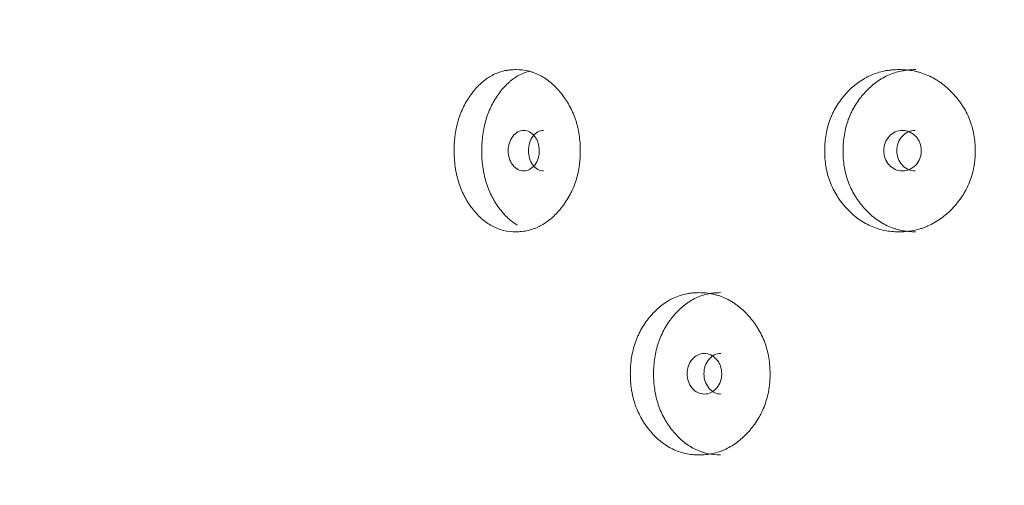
# Model space of a CAD drawing. Header units: millimetres. Extents: x 4 to 1188, y 1 to 840.
# Tile 30 of 197: x 225.06 to 231.99, y 396.72 to 400. Entities that reach past the tile are written whole.
import ezdxf

# ---------------------------------------------------------------- set-up
doc = ezdxf.new("R2010")
doc.units = ezdxf.units.MM
doc.layers.add('1', color=7, linetype='Continuous')
doc.styles.add('Arial Unicode MS', font='Arial Unicode MS')
doc.dimstyles.get("Standard").update_dxf_attribs({"dimtxt": 0.18, "dimasz": 0.18, "dimexe": 0.18, "dimexo": 0.0625, "dimgap": 0.09, "dimtad": 0, "dimtih": 1, "dimtoh": 1, "dimdec": 4, "dimzin": 0, "dimdsep": 46, "dimtxsty": 'Standard', "dimcen": 0.09, "dimadec": 0, "dimazin": 0, "dimtfac": 1, "dimtdec": 4, "dimtofl": 0, "dimtmove": 0, "dimatfit": 3, "dimfxl": 0, "dimtolj": 1, "dimtzin": 0, "dimarcsym": 0})

# ---------------------------------------------------------------- blocks, each defined once
blk = doc.blocks.new('_U15')
at = {"layer": '1', "color": 18, "lineweight": 35}
for p, q in [((245.6211, 527.4114), (197.8493, 527.4114)), ((199.8493, 527.4114), (199.8493, 270.3119)), ((224.1925, 270.3119), (197.8493, 270.3119))]:
    blk.add_line(p, q, dxfattribs=at)
at = {"layer": '1', "color": 18, "lineweight": 70}
for points in [[(199.8493, 527.4114), (200.6252, 523.9114), (199.0734, 523.9114)], [(199.8493, 270.3119), (199.0734, 273.8119), (200.6252, 273.8119)]]:
    blk.add_solid(points, dxfattribs=at)
at = {"layer": '1', "color": 18, "linetype": 'Continuous', "lineweight": 13, "insert": (197.7794, 388.3042), "char_height": 5, "attachment_point": 7, "rotation": 90, "line_spacing_factor": 1.047437, "style": 'Arial Unicode MS'}
blk.add_mtext('\\fArial Unicode MS|b0|i0;\\W1.0000;{\\H1.21x;(}1800{\\H1.21x;)}', dxfattribs=at)

msp = doc.modelspace()

# ---------------------------------------------------------------- linework, layer by layer
at = {"layer": '1', "color": 154, "linetype": 'Continuous', "lineweight": 13}
for points, knots in [([(229.006, 399.0761), (229.006, 399.0737), (229.006, 399.0713), (229.006, 399.0666), (229.0059, 399.0594), (229.0055, 399.0428), (229.0042, 399.019), (229.0025, 399.0001), (229.0009, 398.9859), (229.0003, 398.9812), (228.999, 398.9718), (228.9984, 398.9672), (228.9919, 398.9253), (228.9833, 398.8894), (228.9657, 398.8376), (228.9591, 398.8206), (228.9498, 398.7998), (228.948, 398.7957), (228.9441, 398.7875), (228.9382, 398.7753), (228.9319, 398.7635), (228.9189, 398.7404), (228.9097, 398.7255), (228.8952, 398.7041), (228.8902, 398.6971), (228.88, 398.6834), (228.8747, 398.6766), (228.8641, 398.6634), (228.8586, 398.6569), (228.8502, 398.6474), (228.8474, 398.6443), (228.8417, 398.6381), (228.8388, 398.6351), (228.8244, 398.6201), (228.8125, 398.6089), (228.7757, 398.5776), (228.7498, 398.5599), (228.7188, 398.544), (228.7153, 398.5422), (228.7084, 398.5389), (228.698, 398.5341), (228.6875, 398.5299), (228.6664, 398.5222), (228.6523, 398.5179), (228.6237, 398.5112), (228.6094, 398.5088), (228.5877, 398.5064), (228.5804, 398.5058), (228.5695, 398.5052), (228.5658, 398.505), (228.5585, 398.5048), (228.5549, 398.5048), (228.5222, 398.5048), (228.4936, 398.508), (228.4513, 398.5182), (228.4373, 398.5225), (228.4096, 398.5332), (228.3961, 398.5394), (228.3568, 398.5606), (228.3258, 398.5827), (228.297, 398.61), (228.2856, 398.6213), (228.28, 398.6272), (228.2636, 398.6453), (228.2531, 398.6579), (228.2331, 398.6843), (228.2235, 398.6981), (228.2098, 398.7196), (228.2032, 398.7306), (228.1968, 398.742), (228.1926, 398.7496), (228.1906, 398.7535), (228.1724, 398.7886), (228.159, 398.8214), (228.1429, 398.8732), (228.137, 398.8953), (228.1322, 398.9181), (228.1304, 398.9273), (228.1295, 398.9319), (228.127, 398.9458), (228.1255, 398.9551), (228.1191, 399.0017), (228.1162, 399.0486), (228.1171, 399.096), (228.1177, 399.115), (228.1182, 399.1245), (228.1202, 399.1529), (228.1221, 399.1716), (228.13, 399.2269), (228.1379, 399.263), (228.1503, 399.3024), (228.1517, 399.3068), (228.1546, 399.3154), (228.1591, 399.3283), (228.164, 399.3408), (228.1742, 399.3655), (228.1816, 399.3814), (228.1975, 399.412), (228.2061, 399.4269), (228.2197, 399.4483), (228.2244, 399.4554), (228.2317, 399.4657), (228.2341, 399.4692), (228.2391, 399.476), (228.2416, 399.4793), (228.2642, 399.5091), (228.2859, 399.533), (228.3211, 399.5643), (228.3333, 399.574), (228.3491, 399.5852), (228.3523, 399.5874), (228.3587, 399.5916), (228.3619, 399.5936), (228.3715, 399.5996), (228.3781, 399.6033), (228.4109, 399.6208), (228.4381, 399.631), (228.4733, 399.6394), (228.4839, 399.6416), (228.4947, 399.6433), (228.5019, 399.6444), (228.5055, 399.6448), (228.5235, 399.6469), (228.538, 399.6476), (228.5813, 399.6476), (228.6102, 399.6445), (228.6428, 399.6368), (228.6464, 399.6359), (228.6536, 399.6339), (228.6643, 399.6309), (228.689, 399.6225), (228.7234, 399.6072), (228.7565, 399.5873), (228.779, 399.5711), (228.7885, 399.5636), (228.7948, 399.5585), (228.7979, 399.5559), (228.8258, 399.5321), (228.8487, 399.5081), (228.8806, 399.4686), (228.8909, 399.4548), (228.9031, 399.4367), (228.9055, 399.4331), (228.9103, 399.4257), (228.9173, 399.4146), (228.924, 399.4032), (228.9454, 399.3647), (228.9599, 399.3319), (228.9746, 399.2883), (228.9774, 399.2795), (228.9825, 399.2615), (228.9849, 399.2525), (228.9914, 399.2254), (228.995, 399.2071), (229.0034, 399.1517), (229.006, 399.1142), (229.006, 399.0761)], [0, 0, 0, 0, 0.001953, 0.001953, 0.003906, 0.007813, 0.015625, 0.023438, 0.023438, 0.027344, 0.027344, 0.03125, 0.03125, 0.0625, 0.0625, 0.078125, 0.078125, 0.082031, 0.082031, 0.085938, 0.09375, 0.09375, 0.109375, 0.109375, 0.117188, 0.117188, 0.125, 0.125, 0.132813, 0.132813, 0.136719, 0.136719, 0.140625, 0.140625, 0.15625, 0.15625, 0.1875, 0.1875, 0.191406, 0.191406, 0.195313, 0.203125, 0.203125, 0.21875, 0.21875, 0.234375, 0.234375, 0.242188, 0.242188, 0.246094, 0.246094, 0.25, 0.25, 0.28125, 0.28125, 0.296875, 0.296875, 0.3125, 0.3125, 0.34375, 0.351563, 0.351563, 0.359375, 0.359375, 0.375, 0.375, 0.390625, 0.390625, 0.398438, 0.402344, 0.402344, 0.40625, 0.40625, 0.4375, 0.4375, 0.453125, 0.457031, 0.457031, 0.460938, 0.460938, 0.46875, 0.46875, 0.5, 0.507813, 0.507813, 0.515625, 0.515625, 0.53125, 0.53125, 0.5625, 0.5625, 0.566406, 0.566406, 0.570313, 0.578125, 0.578125, 0.59375, 0.59375, 0.609375, 0.609375, 0.617188, 0.617188, 0.621094, 0.621094, 0.625, 0.625, 0.65625, 0.65625, 0.671875, 0.671875, 0.675781, 0.675781, 0.679688, 0.679688, 0.6875, 0.6875, 0.71875, 0.71875, 0.726563, 0.730469, 0.730469, 0.734375, 0.734375, 0.75, 0.75, 0.78125, 0.78125, 0.785156, 0.785156, 0.789063, 0.796875, 0.8125, 0.828125, 0.835938, 0.839844, 0.839844, 0.84375, 0.84375, 0.875, 0.875, 0.890625, 0.890625, 0.894531, 0.894531, 0.898438, 0.90625, 0.90625, 0.9375, 0.9375, 0.945313, 0.945313, 0.953125, 0.953125, 0.96875, 0.96875, 1, 1, 1, 1]), ([(228.5624, 398.5514), (228.5393, 398.5652), (228.5142, 398.5841), (228.4907, 398.6067), (228.485, 398.6123), (228.4822, 398.6151), (228.4739, 398.6237), (228.4685, 398.6296), (228.4525, 398.6478), (228.4424, 398.6605), (228.423, 398.6871), (228.4137, 398.7009), (228.4005, 398.7225), (228.3962, 398.7299), (228.39, 398.7411), (228.3879, 398.745), (228.3839, 398.7526), (228.3819, 398.7565), (228.3646, 398.7914), (228.3517, 398.8241), (228.3363, 398.8755), (228.3307, 398.8975), (228.3262, 398.9201), (228.3244, 398.9292), (228.3236, 398.9338), (228.3212, 398.9475), (228.3198, 398.9567), (228.3137, 399.0027), (228.311, 399.049), (228.3118, 399.0958), (228.3124, 399.1145), (228.3129, 399.1239), (228.3148, 399.1519), (228.3166, 399.1704), (228.3241, 399.2252), (228.3317, 399.2609), (228.3435, 399.3), (228.3448, 399.3043), (228.3476, 399.3129), (228.3519, 399.3257), (228.3566, 399.3382), (228.3663, 399.3628), (228.3805, 399.3945), (228.397, 399.4242), (228.4102, 399.4457), (228.4148, 399.4528), (228.4241, 399.4666), (228.4289, 399.4735), (228.4534, 399.5068), (228.4745, 399.5309), (228.5031, 399.5574), (228.5119, 399.5651), (228.5209, 399.5723), (228.527, 399.5771), (228.53, 399.5794), (228.5455, 399.5907), (228.5581, 399.5988), (228.5968, 399.6202), (228.6235, 399.6306), (228.6513, 399.6375)], [0, 0, 0, 0, 0.07064, 0.080322, 0.080322, 0.090004, 0.090004, 0.109368, 0.109368, 0.148097, 0.148097, 0.186825, 0.186825, 0.206189, 0.206189, 0.215871, 0.215871, 0.225553, 0.225553, 0.303009, 0.303009, 0.341737, 0.351419, 0.351419, 0.361101, 0.361101, 0.380466, 0.380466, 0.457922, 0.477286, 0.477286, 0.49665, 0.49665, 0.535378, 0.535378, 0.612835, 0.612835, 0.622517, 0.622517, 0.632199, 0.651563, 0.651563, 0.690291, 0.729019, 0.729019, 0.748383, 0.748383, 0.767747, 0.767747, 0.845204, 0.845204, 0.864568, 0.87425, 0.87425, 0.883932, 0.883932, 0.92266, 0.92266, 1, 1, 1, 1]), ([(231.7887, 399.0761), (231.7887, 399.0737), (231.7886, 399.0713), (231.7886, 399.0666), (231.7885, 399.0594), (231.788, 399.0428), (231.7865, 399.019), (231.7845, 399.0001), (231.7826, 398.9859), (231.7819, 398.9812), (231.7805, 398.9718), (231.7797, 398.9672), (231.7721, 398.9253), (231.762, 398.8894), (231.7414, 398.8376), (231.7336, 398.8206), (231.7228, 398.7998), (231.7206, 398.7957), (231.716, 398.7875), (231.7091, 398.7753), (231.7017, 398.7635), (231.6865, 398.7404), (231.6757, 398.7255), (231.6586, 398.7041), (231.6527, 398.6971), (231.6407, 398.6834), (231.6346, 398.6766), (231.622, 398.6634), (231.6156, 398.6569), (231.6057, 398.6474), (231.6024, 398.6443), (231.5957, 398.6381), (231.5923, 398.6351), (231.5753, 398.6201), (231.5613, 398.6089), (231.5178, 398.5776), (231.4872, 398.5599), (231.4505, 398.544), (231.4464, 398.5422), (231.4382, 398.5389), (231.4258, 398.5341), (231.4134, 398.5299), (231.3884, 398.5222), (231.3716, 398.5179), (231.3377, 398.5112), (231.3206, 398.5088), (231.2947, 398.5064), (231.2861, 398.5058), (231.2731, 398.5052), (231.2687, 398.505), (231.26, 398.5048), (231.2557, 398.5048), (231.2166, 398.5048), (231.1824, 398.508), (231.1317, 398.5182), (231.115, 398.5225), (231.0817, 398.5332), (231.0655, 398.5394), (231.0182, 398.5606), (230.9809, 398.5827), (230.9461, 398.61), (230.9323, 398.6213), (230.9256, 398.6272), (230.9057, 398.6453), (230.8931, 398.6579), (230.8688, 398.6843), (230.8572, 398.6981), (230.8406, 398.7196), (230.8326, 398.7306), (230.8248, 398.742), (230.8198, 398.7496), (230.8173, 398.7535), (230.7953, 398.7886), (230.7789, 398.8214), (230.7593, 398.8732), (230.7522, 398.8953), (230.7463, 398.9181), (230.7441, 398.9273), (230.743, 398.9319), (230.74, 398.9458), (230.7382, 398.9551), (230.7304, 399.0017), (230.7269, 399.0486), (230.7279, 399.096), (230.7287, 399.115), (230.7293, 399.1245), (230.7317, 399.1529), (230.734, 399.1716), (230.7436, 399.2269), (230.7533, 399.263), (230.7684, 399.3024), (230.7701, 399.3068), (230.7736, 399.3154), (230.7791, 399.3283), (230.785, 399.3408), (230.7974, 399.3655), (230.8064, 399.3814), (230.8257, 399.412), (230.8361, 399.4269), (230.8527, 399.4483), (230.8583, 399.4554), (230.8671, 399.4657), (230.8701, 399.4692), (230.8761, 399.476), (230.8791, 399.4793), (230.9066, 399.5091), (230.9328, 399.533), (230.9752, 399.5643), (230.9899, 399.574), (231.0089, 399.5852), (231.0128, 399.5874), (231.0205, 399.5916), (231.0243, 399.5936), (231.036, 399.5996), (231.0438, 399.6033), (231.0833, 399.6208), (231.116, 399.631), (231.1581, 399.6394), (231.1708, 399.6416), (231.1837, 399.6433), (231.1923, 399.6444), (231.1966, 399.6448), (231.2182, 399.6469), (231.2355, 399.6476), (231.2872, 399.6476), (231.3216, 399.6445), (231.3603, 399.6368), (231.3646, 399.6359), (231.3731, 399.6339), (231.3859, 399.6309), (231.4152, 399.6225), (231.456, 399.6072), (231.4951, 399.5873), (231.5217, 399.5711), (231.5329, 399.5636), (231.5403, 399.5585), (231.544, 399.5559), (231.5769, 399.5321), (231.6039, 399.5081), (231.6415, 399.4686), (231.6535, 399.4548), (231.6679, 399.4367), (231.6708, 399.4331), (231.6764, 399.4257), (231.6846, 399.4146), (231.6924, 399.4032), (231.7176, 399.3647), (231.7347, 399.3319), (231.7519, 399.2883), (231.7551, 399.2795), (231.7611, 399.2615), (231.7639, 399.2525), (231.7715, 399.2254), (231.7757, 399.2071), (231.7855, 399.1517), (231.7886, 399.1142), (231.7887, 399.0761)], [0, 0, 0, 0, 0.001953, 0.001953, 0.003906, 0.007812, 0.015625, 0.023437, 0.023437, 0.027344, 0.027344, 0.03125, 0.03125, 0.0625, 0.0625, 0.078125, 0.078125, 0.082031, 0.082031, 0.085937, 0.09375, 0.09375, 0.109375, 0.109375, 0.117187, 0.117187, 0.125, 0.125, 0.132812, 0.132812, 0.136719, 0.136719, 0.140625, 0.140625, 0.15625, 0.15625, 0.1875, 0.1875, 0.191406, 0.191406, 0.195312, 0.203125, 0.203125, 0.21875, 0.21875, 0.234375, 0.234375, 0.242187, 0.242187, 0.246094, 0.246094, 0.25, 0.25, 0.28125, 0.28125, 0.296875, 0.296875, 0.3125, 0.3125, 0.34375, 0.351562, 0.351562, 0.359375, 0.359375, 0.375, 0.375, 0.390625, 0.390625, 0.398437, 0.402344, 0.402344, 0.40625, 0.40625, 0.4375, 0.4375, 0.453125, 0.457031, 0.457031, 0.460937, 0.460937, 0.46875, 0.46875, 0.5, 0.507812, 0.507812, 0.515625, 0.515625, 0.53125, 0.53125, 0.5625, 0.5625, 0.566406, 0.566406, 0.570312, 0.578125, 0.578125, 0.59375, 0.59375, 0.609375, 0.609375, 0.617187, 0.617187, 0.621094, 0.621094, 0.625, 0.625, 0.65625, 0.65625, 0.671875, 0.671875, 0.675781, 0.675781, 0.679687, 0.679687, 0.6875, 0.6875, 0.71875, 0.71875, 0.726562, 0.730469, 0.730469, 0.734375, 0.734375, 0.75, 0.75, 0.78125, 0.78125, 0.785156, 0.785156, 0.789062, 0.796875, 0.8125, 0.828125, 0.835937, 0.839844, 0.839844, 0.84375, 0.84375, 0.875, 0.875, 0.890625, 0.890625, 0.894531, 0.894531, 0.898437, 0.90625, 0.90625, 0.9375, 0.9375, 0.945312, 0.945312, 0.953125, 0.953125, 0.96875, 0.96875, 1, 1, 1, 1]), ([(231.3684, 398.5048), (231.3681, 398.5048), (231.3677, 398.5048), (231.3332, 398.5048), (231.2994, 398.5081), (231.2577, 398.5169), (231.2494, 398.5189), (231.237, 398.5222), (231.2328, 398.5234), (231.2246, 398.5259), (231.2041, 398.5324), (231.1843, 398.5403), (231.138, 398.562), (231.1052, 398.5822), (231.0743, 398.6067), (231.0674, 398.6123), (231.0641, 398.6151), (231.054, 398.6237), (231.0474, 398.6296), (231.0282, 398.6478), (231.0159, 398.6605), (230.9924, 398.6871), (230.9812, 398.7009), (230.9652, 398.7225), (230.96, 398.7299), (230.9524, 398.7411), (230.9499, 398.745), (230.9451, 398.7526), (230.9427, 398.7565), (230.9216, 398.7914), (230.9059, 398.8241), (230.8872, 398.8755), (230.8804, 398.8975), (230.8749, 398.9201), (230.8727, 398.9292), (230.8717, 398.9338), (230.8689, 398.9475), (230.8672, 398.9567), (230.8597, 399.0027), (230.8564, 399.049), (230.8574, 399.0958), (230.8581, 399.1145), (230.8587, 399.1239), (230.861, 399.1519), (230.8632, 399.1704), (230.8723, 399.2252), (230.8816, 399.2609), (230.8959, 399.3), (230.8976, 399.3043), (230.9009, 399.3129), (230.9062, 399.3257), (230.9118, 399.3382), (230.9237, 399.3628), (230.941, 399.3945), (230.961, 399.4242), (230.977, 399.4457), (230.9825, 399.4528), (230.9938, 399.4666), (230.9996, 399.4735), (231.0292, 399.5068), (231.0548, 399.5309), (231.0893, 399.5574), (231.0999, 399.5651), (231.1108, 399.5723), (231.1181, 399.5771), (231.1218, 399.5794), (231.1404, 399.5907), (231.1556, 399.5988), (231.2021, 399.6202), (231.2343, 399.6307), (231.2759, 399.6393), (231.2843, 399.6408), (231.297, 399.6427), (231.3013, 399.6433), (231.3098, 399.6443), (231.314, 399.6448), (231.3351, 399.6469), (231.3519, 399.6476), (231.3688, 399.6476)], [0, 0, 0, 0, 0.000594, 0.000594, 0.063078, 0.063078, 0.078699, 0.078699, 0.08651, 0.08651, 0.09432, 0.125562, 0.125562, 0.188047, 0.195857, 0.195857, 0.203668, 0.203668, 0.219289, 0.219289, 0.250531, 0.250531, 0.281773, 0.281773, 0.297394, 0.297394, 0.305205, 0.305205, 0.313015, 0.313015, 0.3755, 0.3755, 0.406742, 0.414553, 0.414553, 0.422363, 0.422363, 0.437984, 0.437984, 0.500469, 0.51609, 0.51609, 0.531711, 0.531711, 0.562953, 0.562953, 0.625437, 0.625437, 0.633248, 0.633248, 0.641058, 0.65668, 0.65668, 0.687922, 0.719164, 0.719164, 0.734785, 0.734785, 0.750406, 0.750406, 0.812891, 0.812891, 0.828512, 0.836322, 0.836322, 0.844133, 0.844133, 0.875375, 0.875375, 0.937859, 0.937859, 0.95348, 0.95348, 0.961291, 0.961291, 0.969101, 0.969101, 1, 1, 1, 1]), ([(228.4982, 399.0762), (228.4982, 399.0566), (228.5008, 399.0384), (228.5112, 399.0049), (228.519, 398.9897), (228.5404, 398.9616), (228.5522, 398.951), (228.5779, 398.9369), (228.5916, 398.9334), (228.6371, 398.9334), (228.663, 398.9473), (228.6954, 398.9893), (228.7035, 399.0047), (228.7116, 399.0299), (228.7136, 399.0386), (228.7163, 399.0568), (228.7169, 399.0661), (228.7169, 399.0959), (228.7142, 399.1143), (228.7061, 399.1395), (228.7028, 399.1475), (228.6948, 399.1628), (228.6902, 399.1699), (228.6739, 399.191), (228.6619, 399.2015), (228.636, 399.2155), (228.6222, 399.219), (228.5766, 399.2189), (228.5508, 399.2048), (228.5089, 399.1493), (228.4984, 399.1155), (228.4982, 399.0762)], [0, 0, 0, 0, 0.0625, 0.0625, 0.125, 0.125, 0.1875, 0.1875, 0.25, 0.25, 0.375, 0.375, 0.4375, 0.4375, 0.46875, 0.46875, 0.5, 0.5, 0.5625, 0.5625, 0.59375, 0.59375, 0.625, 0.625, 0.6875, 0.6875, 0.75, 0.75, 0.875, 0.875, 1, 1, 1, 1]), ([(228.7475, 399.219), (228.7474, 399.219), (228.7332, 399.219), (228.7049, 399.2123), (228.6699, 399.1794), (228.6457, 399.1325), (228.6407, 399.095), (228.6407, 399.0762)], [0, 0, 0, 0, 0.000568, 0.250749, 0.500333, 0.749366, 1, 1, 1, 1]), ([(231.1446, 399.0762), (231.1445, 399.0566), (231.1477, 399.0384), (231.1604, 399.0049), (231.1698, 398.9897), (231.1956, 398.9616), (231.2098, 398.951), (231.2408, 398.9369), (231.2574, 398.9334), (231.3122, 398.9334), (231.3433, 398.9473), (231.3821, 398.9893), (231.3918, 399.0047), (231.4015, 399.0299), (231.4039, 399.0386), (231.4071, 399.0568), (231.4079, 399.0661), (231.4078, 399.0959), (231.4046, 399.1143), (231.3949, 399.1395), (231.3909, 399.1475), (231.3813, 399.1628), (231.3758, 399.1699), (231.3563, 399.191), (231.342, 399.2015), (231.3108, 399.2155), (231.2942, 399.219), (231.2393, 399.2189), (231.2082, 399.2048), (231.1575, 399.1493), (231.1448, 399.1155), (231.1446, 399.0762)], [0, 0, 0, 0, 0.0625, 0.0625, 0.125, 0.125, 0.1875, 0.1875, 0.25, 0.25, 0.375, 0.375, 0.4375, 0.4375, 0.46875, 0.46875, 0.5, 0.5, 0.5625, 0.5625, 0.59375, 0.59375, 0.625, 0.625, 0.6875, 0.6875, 0.75, 0.75, 0.875, 0.875, 1, 1, 1, 1]), ([(231.3651, 399.219), (231.365, 399.219), (231.3479, 399.219), (231.3138, 399.2123), (231.2715, 399.1794), (231.2422, 399.1325), (231.2362, 399.095), (231.2362, 399.0762)], [0, 0, 0, 0, 0.000568, 0.250749, 0.500333, 0.749366, 1, 1, 1, 1]), ([(228.6407, 399.0762), (228.6407, 399.0575), (228.6455, 399.0201), (228.6699, 398.9732), (228.7048, 398.9402), (228.7331, 398.9335), (228.7472, 398.9334)], [0, 0, 0, 0, 0.249735, 0.499453, 0.751023, 1, 1, 1, 1]), ([(231.2362, 399.0762), (231.2361, 399.0575), (231.2419, 399.0201), (231.2715, 398.9732), (231.3137, 398.9402), (231.3478, 398.9335), (231.3647, 398.9334)], [0, 0, 0, 0, 0.249735, 0.499453, 0.751023, 1, 1, 1, 1]), ([(230.343, 397.5047), (230.3431, 397.5023), (230.343, 397.4999), (230.343, 397.4952), (230.3429, 397.488), (230.3424, 397.4713), (230.341, 397.4476), (230.3391, 397.4287), (230.3374, 397.4145), (230.3367, 397.4098), (230.3354, 397.4004), (230.3346, 397.3957), (230.3276, 397.3539), (230.3181, 397.318), (230.2988, 397.2661), (230.2916, 397.2492), (230.2814, 397.2284), (230.2793, 397.2243), (230.2751, 397.2161), (230.2686, 397.2039), (230.2617, 397.1921), (230.2475, 397.1689), (230.2374, 397.1541), (230.2214, 397.1327), (230.2159, 397.1257), (230.2047, 397.1119), (230.199, 397.1052), (230.1872, 397.092), (230.1812, 397.0855), (230.172, 397.076), (230.1689, 397.0728), (230.1626, 397.0667), (230.1595, 397.0636), (230.1436, 397.0487), (230.1305, 397.0375), (230.09, 397.0062), (230.0614, 396.9885), (230.0272, 396.9725), (230.0234, 396.9708), (230.0158, 396.9675), (230.0043, 396.9627), (229.9927, 396.9585), (229.9695, 396.9507), (229.9538, 396.9465), (229.9223, 396.9398), (229.9064, 396.9374), (229.8824, 396.9349), (229.8744, 396.9343), (229.8623, 396.9337), (229.8582, 396.9336), (229.8502, 396.9334), (229.8461, 396.9334), (229.8099, 396.9334), (229.7782, 396.9365), (229.7312, 396.9468), (229.7157, 396.9511), (229.6849, 396.9617), (229.6699, 396.9679), (229.6262, 396.9892), (229.5917, 397.0113), (229.5596, 397.0386), (229.5469, 397.0499), (229.5406, 397.0558), (229.5223, 397.0738), (229.5107, 397.0865), (229.4883, 397.1129), (229.4776, 397.1266), (229.4623, 397.1482), (229.4549, 397.1592), (229.4478, 397.1705), (229.4431, 397.1782), (229.4408, 397.1821), (229.4205, 397.2171), (229.4055, 397.25), (229.3875, 397.3018), (229.3809, 397.3239), (229.3755, 397.3467), (229.3735, 397.3559), (229.3725, 397.3605), (229.3697, 397.3744), (229.3681, 397.3837), (229.3609, 397.4303), (229.3577, 397.4772), (229.3586, 397.5246), (229.3593, 397.5436), (229.3599, 397.5531), (229.362, 397.5814), (229.3642, 397.6001), (229.373, 397.6555), (229.382, 397.6916), (229.3958, 397.731), (229.3974, 397.7353), (229.4006, 397.744), (229.4057, 397.7569), (229.4111, 397.7694), (229.4225, 397.7941), (229.4308, 397.8099), (229.4486, 397.8406), (229.4581, 397.8554), (229.4734, 397.8769), (229.4786, 397.8839), (229.4867, 397.8943), (229.4895, 397.8977), (229.495, 397.9045), (229.4978, 397.9079), (229.5231, 397.9377), (229.5473, 397.9615), (229.5865, 397.9929), (229.6, 398.0026), (229.6176, 398.0138), (229.6212, 398.0159), (229.6283, 398.0201), (229.6319, 398.0222), (229.6426, 398.0281), (229.6499, 398.0319), (229.6864, 398.0494), (229.7166, 398.0596), (229.7557, 398.068), (229.7675, 398.0702), (229.7794, 398.0719), (229.7874, 398.0729), (229.7914, 398.0734), (229.8114, 398.0755), (229.8274, 398.0762), (229.8754, 398.0762), (229.9074, 398.0731), (229.9433, 398.0654), (229.9473, 398.0645), (229.9553, 398.0625), (229.9671, 398.0594), (229.9944, 398.0511), (230.0323, 398.0357), (230.0688, 398.0159), (230.0936, 397.9996), (230.1041, 397.9922), (230.111, 397.9871), (230.1144, 397.9845), (230.1451, 397.9607), (230.1703, 397.9367), (230.2054, 397.8971), (230.2167, 397.8833), (230.2301, 397.8653), (230.2328, 397.8616), (230.238, 397.8543), (230.2457, 397.8432), (230.253, 397.8318), (230.2765, 397.7932), (230.2925, 397.7605), (230.3086, 397.7169), (230.3116, 397.7081), (230.3173, 397.6901), (230.3199, 397.6811), (230.327, 397.6539), (230.3309, 397.6356), (230.3401, 397.5803), (230.343, 397.5428), (230.343, 397.5047)], [0, 0, 0, 0, 0.001953, 0.001953, 0.003906, 0.007813, 0.015625, 0.023438, 0.023438, 0.027344, 0.027344, 0.03125, 0.03125, 0.0625, 0.0625, 0.078125, 0.078125, 0.082031, 0.082031, 0.085938, 0.09375, 0.09375, 0.109375, 0.109375, 0.117188, 0.117188, 0.125, 0.125, 0.132813, 0.132813, 0.136719, 0.136719, 0.140625, 0.140625, 0.15625, 0.15625, 0.1875, 0.1875, 0.191406, 0.191406, 0.195313, 0.203125, 0.203125, 0.21875, 0.21875, 0.234375, 0.234375, 0.242188, 0.242188, 0.246094, 0.246094, 0.25, 0.25, 0.28125, 0.28125, 0.296875, 0.296875, 0.3125, 0.3125, 0.34375, 0.351563, 0.351563, 0.359375, 0.359375, 0.375, 0.375, 0.390625, 0.390625, 0.398438, 0.402344, 0.402344, 0.40625, 0.40625, 0.4375, 0.4375, 0.453125, 0.457031, 0.457031, 0.460938, 0.460938, 0.46875, 0.46875, 0.5, 0.507813, 0.507813, 0.515625, 0.515625, 0.53125, 0.53125, 0.5625, 0.5625, 0.566406, 0.566406, 0.570313, 0.578125, 0.578125, 0.59375, 0.59375, 0.609375, 0.609375, 0.617188, 0.617188, 0.621094, 0.621094, 0.625, 0.625, 0.65625, 0.65625, 0.671875, 0.671875, 0.675781, 0.675781, 0.679688, 0.679688, 0.6875, 0.6875, 0.71875, 0.71875, 0.726563, 0.730469, 0.730469, 0.734375, 0.734375, 0.75, 0.75, 0.78125, 0.78125, 0.785156, 0.785156, 0.789063, 0.796875, 0.8125, 0.828125, 0.835938, 0.839844, 0.839844, 0.84375, 0.84375, 0.875, 0.875, 0.890625, 0.890625, 0.894531, 0.894531, 0.898438, 0.90625, 0.90625, 0.9375, 0.9375, 0.945313, 0.945313, 0.953125, 0.953125, 0.96875, 0.96875, 1, 1, 1, 1]), ([(229.9944, 396.9334), (229.9941, 396.9334), (229.9938, 396.9334), (229.9617, 396.9334), (229.9304, 396.9366), (229.8917, 396.9454), (229.884, 396.9474), (229.8725, 396.9508), (229.8687, 396.952), (229.8611, 396.9545), (229.8421, 396.961), (229.8238, 396.9689), (229.781, 396.9905), (229.7506, 397.0108), (229.7221, 397.0353), (229.7158, 397.0408), (229.7127, 397.0437), (229.7034, 397.0523), (229.6973, 397.0582), (229.6796, 397.0764), (229.6683, 397.0891), (229.6466, 397.1156), (229.6363, 397.1294), (229.6215, 397.1511), (229.6167, 397.1584), (229.6098, 397.1697), (229.6075, 397.1735), (229.603, 397.1812), (229.6008, 397.185), (229.5813, 397.22), (229.567, 397.2526), (229.5497, 397.3041), (229.5435, 397.3261), (229.5384, 397.3487), (229.5364, 397.3578), (229.5355, 397.3623), (229.5328, 397.3761), (229.5313, 397.3852), (229.5244, 397.4312), (229.5214, 397.4776), (229.5223, 397.5244), (229.523, 397.5431), (229.5235, 397.5525), (229.5256, 397.5805), (229.5276, 397.599), (229.536, 397.6538), (229.5445, 397.6895), (229.5577, 397.7286), (229.5592, 397.7329), (229.5624, 397.7415), (229.5672, 397.7543), (229.5724, 397.7668), (229.5833, 397.7914), (229.5992, 397.8231), (229.6176, 397.8528), (229.6324, 397.8743), (229.6374, 397.8813), (229.6479, 397.8952), (229.6532, 397.902), (229.6806, 397.9353), (229.7041, 397.9595), (229.736, 397.986), (229.7457, 397.9937), (229.7558, 398.0009), (229.7626, 398.0056), (229.766, 398.008), (229.7832, 398.0193), (229.7973, 398.0273), (229.8403, 398.0487), (229.87, 398.0592), (229.9086, 398.0678), (229.9164, 398.0693), (229.9282, 398.0713), (229.9321, 398.0718), (229.94, 398.0729), (229.9439, 398.0734), (229.9635, 398.0754), (229.9791, 398.0762), (229.9947, 398.0762)], [0, 0, 0, 0, 0.000594, 0.000594, 0.063078, 0.063078, 0.078699, 0.078699, 0.08651, 0.08651, 0.09432, 0.125562, 0.125562, 0.188047, 0.195857, 0.195857, 0.203668, 0.203668, 0.219289, 0.219289, 0.250531, 0.250531, 0.281773, 0.281773, 0.297394, 0.297394, 0.305205, 0.305205, 0.313015, 0.313015, 0.3755, 0.3755, 0.406742, 0.414553, 0.414553, 0.422363, 0.422363, 0.437984, 0.437984, 0.500469, 0.51609, 0.51609, 0.531711, 0.531711, 0.562953, 0.562953, 0.625437, 0.625437, 0.633248, 0.633248, 0.641058, 0.65668, 0.65668, 0.687922, 0.719164, 0.719164, 0.734785, 0.734785, 0.750406, 0.750406, 0.812891, 0.812891, 0.828512, 0.836322, 0.836322, 0.844133, 0.844133, 0.875375, 0.875375, 0.937859, 0.937859, 0.95348, 0.95348, 0.961291, 0.961291, 0.969101, 0.969101, 1, 1, 1, 1]), ([(229.7588, 397.5048), (229.7587, 397.4852), (229.7616, 397.467), (229.7733, 397.4334), (229.782, 397.4183), (229.8059, 397.3901), (229.819, 397.3796), (229.8476, 397.3655), (229.8629, 397.362), (229.9136, 397.362), (229.9424, 397.3759), (229.9783, 397.4178), (229.9873, 397.4332), (229.9963, 397.4584), (229.9985, 397.4672), (230.0015, 397.4854), (230.0022, 397.4947), (230.0022, 397.5245), (229.9992, 397.5428), (229.9903, 397.568), (229.9865, 397.5761), (229.9776, 397.5914), (229.9726, 397.5985), (229.9544, 397.6196), (229.9412, 397.6301), (229.9123, 397.6441), (229.897, 397.6476), (229.8462, 397.6475), (229.8175, 397.6334), (229.7707, 397.5779), (229.7589, 397.544), (229.7588, 397.5048)], [0, 0, 0, 0, 0.0625, 0.0625, 0.125, 0.125, 0.1875, 0.1875, 0.25, 0.25, 0.375, 0.375, 0.4375, 0.4375, 0.46875, 0.46875, 0.5, 0.5, 0.5625, 0.5625, 0.59375, 0.59375, 0.625, 0.625, 0.6875, 0.6875, 0.75, 0.75, 0.875, 0.875, 1, 1, 1, 1]), ([(229.9961, 397.6476), (229.996, 397.6476), (229.9802, 397.6476), (229.9487, 397.6409), (229.9096, 397.608), (229.8826, 397.561), (229.8771, 397.5236), (229.877, 397.5048)], [0, 0, 0, 0, 0.000568, 0.250749, 0.500333, 0.749366, 1, 1, 1, 1]), ([(229.877, 397.5048), (229.877, 397.4861), (229.8823, 397.4486), (229.9096, 397.4018), (229.9486, 397.3688), (229.98, 397.362), (229.9957, 397.362)], [0, 0, 0, 0, 0.249735, 0.499453, 0.751023, 1, 1, 1, 1])]:
    msp.add_open_spline(points, degree=3, knots=knots, dxfattribs=at)

# ---------------------------------------------------------------- dimensions: what is measured, and where the dimension line sits
at = {"layer": '1', "color": 18, "linetype": 'Continuous', "lineweight": 13}
dim = msp.add_linear_dim(base=(199.8493, 270.3119), p1=(268.0068, 527.4114), p2=(235.9068, 270.3119), angle=90, dimstyle='Standard', override={"dimtxt": 5, "dimasz": 3.5, "dimexe": 2, "dimexo": 1, "dimgap": 2.5, "dimtad": 1, "dimtih": 0, "dimtoh": 0, "dimdec": 0, "dimlfac": 7, "dimzin": 8, "dimdsep": 44, "dimlunit": 2, "dimpost": '(<>)', "dimtxsty": 'Arial Unicode MS', "dimsah": 1, "dimse1": 0, "dimse2": 0, "dimsd1": 0, "dimsd2": 0, "dimclrd": 18, "dimclre": 18, "dimclrt": 18, "dimtm": -0.1, "dimtfac": 0.4, "dimtdec": 2, "dimtofl": 1, "dimtmove": 0, "dimtzin": 8, "dimlwd": 35, "dimlwe": 35}, dxfattribs=at)
dim.commit()
dim.dimension.update_dxf_attribs({"geometry": '_U15', "text_midpoint": (199.8493, 398.8616), "dimtype": 160})

doc.saveas('drawing.dxf')
